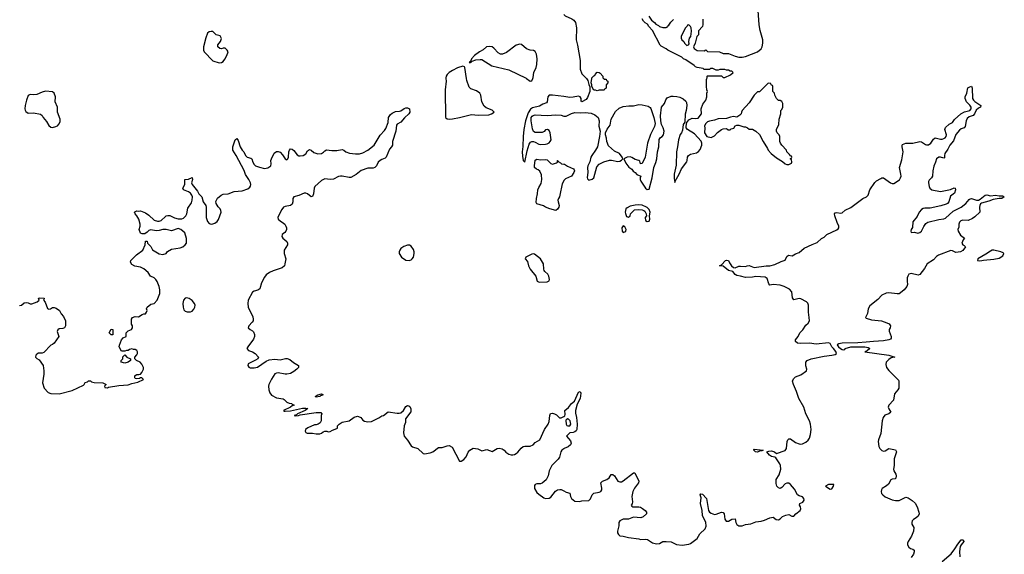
# Model space of a CAD drawing. Header units: inches. Extents: x 2396598 to 2566999, y 262085 to 451979.
# Tile 241 of 256: x 2533690 to 2545111, y 354481 to 360684. Entities that reach past the tile are written whole.
import ezdxf

# ---------------------------------------------------------------- set-up
doc = ezdxf.new("R2010")
doc.units = ezdxf.units.IN
doc.header["$MEASUREMENT"] = 0
for name, color, linetype in [('C5335', 7, 'Continuous'), ('C5336', 7, 'Continuous'), ('C5345', 7, 'Continuous'), ('C5346', 7, 'Continuous')]:
    doc.layers.add(name, color=color, linetype=linetype)

msp = doc.modelspace()

# ---------------------------------------------------------------- linework, layer by layer
at = {"layer": 'C5335', "color": 5}
for points, elevation in [([(2538635, 360000), (2538637, 359970), (2538624, 359870), (2538628, 359550), (2538650, 359535), (2538670, 359530), (2538710, 359532), (2538790, 359549), (2538930, 359585), (2539010, 359577), (2539130, 359582), (2539164, 359590), (2539195, 359610), (2539170, 359634), (2539102, 359662), (2539079, 359679), (2539052, 359732), (2539038, 359810), (2539026, 359830), (2538990, 359858), (2538923, 359883), (2538903, 359903), (2538877, 359977), (2538874, 360000)], 40), ([(2539569, 360000), (2539610, 359971), (2539630, 359975), (2539642, 360000)], 40), ([(2540000, 359792), (2539870, 359810), (2539831, 359809), (2539816, 359790), (2539810, 359730), (2539799, 359721), (2539757, 359703), (2539719, 359681), (2539638, 359662), (2539615, 359645), (2539590, 359602), (2539559, 359510), (2539538, 359410), (2539529, 359330), (2539526, 359214), (2539519, 359150), (2539521, 359101), (2539530, 359051), (2539550, 359032), (2539578, 359162), (2539600, 359240), (2539616, 359264), (2539630, 359272), (2539650, 359269), (2539670, 359263), (2539710, 359240), (2539730, 359235), (2539790, 359239), (2539810, 359243), (2539830, 359255), (2539845, 359270), (2539854, 359290), (2539843, 359370), (2539830, 359397), (2539813, 359410), (2539790, 359407), (2539773, 359387), (2539750, 359377), (2539670, 359377), (2539650, 359387), (2539637, 359417), (2539621, 359510), (2539624, 359550), (2539634, 359566), (2539646, 359574), (2539670, 359579), (2539810, 359571), (2539910, 359580), (2539970, 359577), (2540000, 359566)], 40), ([(2533690, 357368), (2533710, 357371), (2533743, 357397), (2533770, 357404), (2533790, 357399), (2533810, 357388), (2533830, 357386), (2533895, 357410), (2533915, 357430), (2533909, 357451), (2533923, 357457), (2533972, 357452), (2533978, 357450), (2533976, 357444), (2533965, 357430), (2533986, 357406), (2534012, 357332), (2534030, 357326), (2534046, 357330), (2534070, 357345), (2534090, 357345), (2534115, 357335), (2534151, 357311), (2534172, 357270), (2534200, 357240), (2534222, 357190), (2534222, 357130), (2534212, 357110), (2534190, 357101), (2534150, 357099), (2534133, 357087), (2534125, 357065), (2534143, 357010), (2534091, 356929), (2534070, 356914), (2534050, 356909), (2533970, 356824), (2533950, 356813), (2533910, 356813), (2533890, 356802), (2533878, 356790), (2533872, 356770), (2533891, 356751), (2533918, 356738), (2533962, 356670), (2533971, 356610), (2533971, 356571), (2533956, 356470), (2533976, 356410), (2534019, 356359), (2534050, 356347), (2534150, 356343), (2534300, 356380), (2534430, 356445), (2534438, 356450), (2534450, 356474), (2534476, 356484), (2534490, 356494), (2534510, 356494), (2534524, 356484), (2534553, 356473), (2534654, 356470), (2534694, 356450), (2534674, 356430), (2534678, 356418), (2534710, 356414), (2534720, 356420), (2534842, 356438), (2534950, 356447), (2534990, 356463), (2535062, 356478), (2535126, 356510), (2535107, 356527), (2535090, 356528), (2535079, 356521), (2535050, 356517), (2535030, 356522), (2535024, 356530), (2535025, 356550), (2535030, 356555), (2535050, 356567), (2535074, 356566), (2535090, 356571), (2535109, 356590), (2535113, 356607), (2535128, 356630), (2535128, 356650), (2535108, 356688), (2535086, 356710), (2535046, 356730), (2535026, 356750), (2535026, 356770), (2535050, 356794), (2535058, 356810), (2535058, 356830), (2535050, 356846), (2535030, 356858), (2535010, 356858), (2534990, 356866), (2534964, 356856), (2534950, 356846), (2534930, 356846), (2534910, 356838), (2534870, 356838), (2534846, 356890), (2534847, 356907), (2534870, 356971), (2534890, 356992), (2534926, 357010), (2534926, 357050), (2534948, 357072), (2534986, 357090), (2534998, 357110), (2534998, 357130), (2534988, 357150), (2534988, 357210), (2534998, 357230), (2535030, 357241), (2535070, 357238), (2535110, 357265), (2535130, 357272), (2535150, 357272), (2535162, 357290), (2535168, 357310), (2535162, 357330), (2535169, 357350), (2535210, 357385), (2535250, 357392), (2535284, 357430), (2535314, 357506), (2535315, 357550), (2535309, 357590), (2535285, 357645), (2535270, 357669), (2535249, 357690), (2535209, 357710), (2535182, 357750), (2535130, 357794), (2535092, 357812), (2535025, 357825), (2534990, 357844), (2534975, 357870), (2534979, 357890), (2535046, 357954), (2535118, 358010), (2535146, 358070), (2535150, 358114), (2535170, 358114), (2535172, 358092), (2535211, 358051), (2535232, 358012), (2535307, 357967), (2535350, 357961), (2535390, 357972), (2535406, 357994), (2535450, 358023), (2535550, 358036), (2535584, 358050), (2535609, 358070), (2535624, 358090), (2535625, 358145), (2535604, 358210), (2535561, 358250), (2535530, 358262), (2535450, 358233), (2535390, 358250), (2535350, 358248), (2535310, 358238), (2535275, 358235), (2535210, 358244), (2535190, 358238), (2535170, 358218), (2535140, 358200), (2535110, 358198), (2535090, 358208), (2535075, 358250), (2535089, 358290), (2535089, 358310), (2535074, 358370), (2535050, 358409), (2535029, 358430), (2535022, 358450), (2535025, 358455), (2535050, 358465), (2535070, 358461), (2535090, 358465), (2535150, 358445), (2535190, 358416), (2535250, 358359), (2535288, 358348), (2535310, 358348), (2535330, 358355), (2535380, 358400), (2535390, 358407), (2535410, 358411), (2535430, 358411), (2535486, 358386), (2535530, 358373), (2535570, 358372), (2535590, 358381), (2535619, 358410), (2535628, 358430), (2535642, 358498), (2535682, 358558), (2535691, 358589), (2535693, 358630), (2535686, 358650), (2535670, 358672), (2535650, 358687), (2535590, 358710), (2535584, 358730), (2535607, 358770), (2535606, 358830), (2535650, 358832), (2535690, 358852), (2535696, 358830), (2535682, 358790), (2535691, 358770), (2535753, 358693), (2535770, 358663), (2535803, 358630), (2535819, 358570), (2535849, 358529), (2535853, 358510), (2535854, 358390), (2535870, 358341), (2535890, 358320), (2535910, 358313), (2535930, 358315), (2535955, 358325), (2535979, 358341), (2535996, 358364), (2536027, 358450), (2536024, 358470), (2536015, 358490), (2535993, 358513), (2535969, 358550), (2535967, 358573), (2535986, 358614), (2536029, 358650), (2536050, 358659), (2536110, 358664), (2536178, 358690), (2536270, 358699), (2536337, 358723), (2536360, 358740), (2536368, 358752), (2536371, 358770), (2536367, 358790), (2536350, 358830), (2536309, 358889), (2536294, 358934), (2536202, 359110), (2536163, 359170), (2536161, 359210), (2536190, 359292), (2536210, 359304), (2536223, 359283), (2536247, 359207), (2536270, 359172), (2536290, 359150), (2536310, 359108), (2536330, 359090), (2536370, 359079), (2536382, 359070), (2536395, 359030), (2536410, 359002), (2536425, 358990), (2536470, 358972), (2536530, 358959), (2536570, 358965), (2536602, 358990), (2536608, 359010), (2536605, 359050), (2536611, 359070), (2536643, 359137), (2536670, 359155), (2536690, 359155), (2536710, 359147), (2536738, 359118), (2536770, 359071), (2536790, 359059), (2536801, 359070), (2536809, 359090), (2536813, 359150), (2536819, 359170), (2536830, 359185), (2536850, 359181), (2536870, 359167), (2536910, 359117), (2536930, 359105), (2536943, 359103), (2536979, 359110), (2537010, 359128), (2537030, 359164), (2537050, 359179), (2537070, 359170), (2537104, 359144), (2537150, 359126), (2537190, 359130), (2537214, 359146), (2537230, 359163), (2537250, 359173), (2537310, 359165), (2537370, 359166), (2537430, 359178), (2537450, 359170), (2537472, 359152), (2537514, 359134), (2537587, 359127), (2537630, 359129), (2537670, 359141), (2537728, 359170), (2537801, 359230), (2537870, 359344), (2537923, 359397), (2537939, 359421), (2537963, 359490), (2537970, 359550), (2537990, 359585), (2538010, 359600), (2538050, 359617), (2538097, 359623), (2538112, 359628), (2538150, 359654), (2538170, 359661), (2538190, 359661), (2538211, 359651), (2538216, 359610), (2538203, 359590), (2538154, 359546), (2538110, 359495), (2538070, 359473), (2538061, 359459), (2538055, 359390), (2538015, 359270), (2538013, 359230), (2538003, 359210), (2537978, 359182), (2537943, 359090), (2537930, 359078), (2537890, 359063), (2537870, 359050), (2537850, 359030), (2537829, 358990), (2537809, 358971), (2537790, 358963), (2537730, 358961), (2537650, 358933), (2537593, 358887), (2537530, 358855), (2537510, 358852), (2537432, 358868), (2537410, 358868), (2537390, 358863), (2537330, 358832), (2537290, 358828), (2537230, 358836), (2537190, 358820), (2537114, 358750), (2537106, 358730), (2537098, 358662), (2537087, 358633), (2537070, 358628), (2537030, 358662), (2537010, 358671), (2536990, 358670), (2536930, 358643), (2536871, 358630), (2536859, 358610), (2536858, 358570), (2536850, 358544), (2536830, 358527), (2536770, 358516), (2536750, 358508), (2536730, 358483), (2536693, 358410), (2536686, 358390), (2536690, 358370), (2536710, 358350), (2536750, 358324), (2536764, 358310), (2536778, 358290), (2536786, 358270), (2536785, 358250), (2536777, 358230), (2536765, 358215), (2536733, 358190), (2536731, 358170), (2536744, 358150), (2536788, 358110), (2536797, 358090), (2536795, 358070), (2536757, 358010), (2536759, 357970), (2536777, 357910), (2536767, 357850), (2536760, 357830), (2536736, 357804), (2536630, 357770), (2536589, 357750), (2536550, 357723), (2536530, 357697), (2536494, 357630), (2536477, 357563), (2536454, 357546), (2536410, 357536), (2536390, 357524), (2536339, 357430), (2536335, 357390), (2536341, 357350), (2536396, 357236), (2536400, 357210), (2536397, 357190), (2536387, 357173), (2536350, 357130), (2536340, 357110), (2536363, 357090), (2536390, 357075), (2536401, 357061), (2536413, 357033), (2536414, 357010), (2536403, 356977), (2536336, 356890), (2536326, 356870), (2536345, 356845), (2536390, 356830), (2536421, 356810), (2536459, 356770), (2536451, 356750), (2536427, 356733), (2536339, 356690), (2536335, 356670), (2536350, 356651), (2536365, 356645), (2536410, 356645), (2536450, 356653), (2536550, 356722), (2536583, 356737), (2536650, 356746), (2536710, 356737), (2536774, 356754), (2536793, 356753), (2536823, 356743), (2536866, 356706), (2536926, 356670), (2536926, 356650), (2536905, 356630), (2536870, 356601), (2536830, 356580), (2536790, 356570), (2536770, 356570), (2536690, 356587), (2536670, 356584), (2536650, 356573), (2536610, 356513), (2536580, 356450), (2536575, 356430), (2536579, 356390), (2536590, 356356), (2536610, 356328), (2536670, 356298), (2536745, 356285), (2536758, 356278), (2536788, 356248), (2536815, 356235), (2536842, 356230), (2536850, 356222), (2536873, 356213), (2536850, 356202), (2536833, 356187), (2536752, 356150), (2536761, 356141), (2536770, 356141), (2536830, 356147), (2536970, 356176), (2537010, 356178), (2537031, 356171), (2537002, 356150), (2536912, 356110), (2536902, 356098), (2536874, 356090), (2536887, 356087), (2536926, 356090), (2536942, 356098), (2537128, 356128), (2537185, 356125), (2537196, 356110), (2537188, 356092), (2537186, 356030), (2537174, 356006), (2537151, 355989), (2537130, 355983), (2537110, 355983), (2537032, 355950), (2537005, 355930), (2537002, 355910), (2537010, 355894), (2537025, 355885), (2537085, 355885), (2537130, 355878), (2537170, 355878), (2537190, 355885), (2537210, 355902), (2537230, 355911), (2537251, 355911), (2537270, 355902), (2537290, 355905), (2537318, 355922), (2537349, 355931), (2537375, 355945), (2537378, 355970), (2537395, 355990), (2537430, 356016), (2537510, 356031), (2537570, 356074), (2537610, 356083), (2537621, 356081), (2537647, 356067), (2537670, 356038), (2537690, 356026), (2537730, 356019), (2537770, 356023), (2537856, 356064), (2537890, 356086), (2537910, 356091), (2537966, 356134), (2538070, 356117), (2538090, 356117), (2538110, 356123), (2538141, 356150), (2538170, 356196), (2538190, 356208), (2538204, 356204), (2538216, 356196), (2538227, 356170), (2538226, 356134), (2538167, 356053), (2538164, 356010), (2538150, 355970), (2538141, 355890), (2538150, 355852), (2538190, 355805), (2538230, 355741), (2538248, 355728), (2538308, 355708), (2538370, 355651), (2538386, 355646), (2538450, 355658), (2538484, 355670), (2538550, 355721), (2538590, 355719), (2538650, 355741), (2538670, 355743), (2538705, 355725), (2538790, 355562), (2538810, 355561), (2538841, 355579), (2538870, 355611), (2538894, 355666), (2538911, 355689), (2538950, 355712), (2539004, 355704), (2539050, 355681), (2539110, 355698), (2539170, 355672), (2539230, 355707), (2539250, 355711), (2539285, 355705), (2539310, 355691), (2539330, 355667), (2539363, 355643), (2539390, 355635), (2539410, 355635), (2539430, 355638), (2539450, 355649), (2539470, 355667), (2539506, 355714), (2539530, 355732), (2539550, 355736), (2539610, 355734), (2539646, 355750), (2539670, 355779), (2539722, 355810), (2539779, 355930), (2539819, 355990), (2539830, 356022), (2539838, 356090), (2539846, 356114), (2539870, 356119), (2539892, 356112), (2539918, 356098), (2539950, 356065), (2539970, 356066), (2540000, 356080)], 20), ([(2540000, 358815), (2539981, 358779), (2539957, 358650), (2539951, 358630), (2539939, 358610), (2539934, 358590), (2539935, 358570), (2539946, 358530), (2539944, 358510), (2539930, 358486), (2539910, 358470), (2539839, 358490), (2539790, 358510), (2539765, 358525), (2539690, 358549), (2539682, 358562), (2539683, 358610), (2539698, 358662), (2539702, 358710), (2539710, 358736), (2539737, 358783), (2539747, 358830), (2539743, 358883), (2539725, 358925), (2539703, 358943), (2539685, 358950), (2539663, 358970), (2539660, 358990), (2539670, 359055), (2539690, 359067), (2539730, 359059), (2539790, 359063), (2539810, 359059), (2539850, 359015), (2539870, 359007), (2539918, 359022), (2539929, 359030), (2539929, 359050), (2539934, 359050), (2539938, 359038), (2539964, 359024), (2539974, 359010), (2540000, 359007)], 20), ([(2540000, 355705), (2539979, 355690), (2539968, 355670), (2539953, 355607), (2539936, 355584), (2539861, 355510), (2539831, 355450), (2539822, 355390), (2539796, 355344), (2539750, 355307), (2539730, 355298), (2539690, 355298), (2539670, 355292), (2539662, 355278), (2539663, 355243), (2539690, 355198), (2539710, 355178), (2539770, 355135), (2539790, 355128), (2539830, 355133), (2539850, 355145), (2539906, 355214), (2539930, 355228), (2539954, 355234), (2539972, 355232), (2540000, 355218)], 20)]:
    msp.add_lwpolyline(points, dxfattribs=dict(at, elevation=elevation))
for points, elevation in [([(2533990, 359853), (2533950, 359845), (2533890, 359816), (2533852, 359812), (2533810, 359817), (2533790, 359804), (2533769, 359751), (2533752, 359690), (2533750, 359650), (2533753, 359633), (2533760, 359620), (2533790, 359599), (2533850, 359603), (2533930, 359587), (2533951, 359571), (2533961, 359550), (2534002, 359502), (2534030, 359455), (2534050, 359437), (2534070, 359434), (2534110, 359445), (2534130, 359453), (2534150, 359474), (2534159, 359501), (2534160, 359530), (2534130, 359610), (2534127, 359670), (2534102, 359730), (2534104, 359790), (2534090, 359832), (2534070, 359849)], 40), ([(2538190, 358069), (2538147, 358053), (2538112, 358030), (2538098, 358010), (2538091, 357990), (2538091, 357970), (2538118, 357930), (2538170, 357895), (2538209, 357891), (2538230, 357899), (2538244, 357910), (2538257, 357930), (2538264, 357970), (2538264, 357990), (2538257, 358017), (2538230, 358058), (2538210, 358068)], 40), ([(2539650, 357969), (2539630, 357964), (2539562, 357930), (2539552, 357910), (2539579, 357879), (2539591, 357830), (2539611, 357790), (2539678, 357710), (2539692, 357650), (2539717, 357637), (2539810, 357641), (2539830, 357654), (2539834, 357670), (2539828, 357710), (2539818, 357730), (2539781, 357761), (2539774, 357774), (2539769, 357790), (2539765, 357850), (2539730, 357909), (2539663, 357963)], 40), ([(2535630, 357456), (2535608, 357452), (2535591, 357430), (2535582, 357390), (2535585, 357350), (2535596, 357316), (2535610, 357301), (2535633, 357293), (2535670, 357295), (2535690, 357304), (2535710, 357324), (2535723, 357350), (2535725, 357370), (2535718, 357390), (2535690, 357427), (2535657, 357450)], 20), ([(2534750, 357026), (2534728, 357050), (2534750, 357094), (2534771, 357090), (2534770, 357026)], 20), ([(2534910, 356698), (2534869, 356709), (2534869, 356730), (2534888, 356750), (2534888, 356772), (2534910, 356794), (2534934, 356770), (2534974, 356750), (2534974, 356730), (2534950, 356709)], 20), ([(2537130, 356306), (2537118, 356310), (2537150, 356333), (2537190, 356341), (2537212, 356332), (2537180, 356320), (2537170, 356310)], 20)]:
    msp.add_lwpolyline(points, close=True, dxfattribs=dict(at, elevation=elevation))
at = {"layer": 'C5336', "color": 5, "elevation": 40}
msp.add_lwpolyline([(2535930, 360549), (2535910, 360549), (2535890, 360542), (2535870, 360528), (2535848, 360472), (2535824, 360370), (2535821, 360330), (2535831, 360310), (2535930, 360205), (2536003, 360183), (2536030, 360186), (2536050, 360198), (2536070, 360225), (2536094, 360270), (2536108, 360310), (2536098, 360330), (2536072, 360352), (2536050, 360354), (2536030, 360346), (2536010, 360349), (2535988, 360368), (2535987, 360393), (2536019, 360430), (2536033, 360467), (2536015, 360495), (2535969, 360509)], close=True, dxfattribs=at)
for points in [[(2539642, 360000), (2539648, 360012), (2539654, 360070), (2539682, 360130), (2539690, 360163), (2539691, 360231), (2539685, 360285), (2539670, 360316), (2539650, 360325), (2539610, 360330), (2539570, 360347), (2539510, 360396), (2539490, 360401), (2539450, 360387), (2539337, 360303), (2539290, 360284), (2539266, 360286), (2539240, 360300), (2539190, 360354), (2539170, 360369), (2539134, 360374), (2539105, 360370), (2539067, 360333), (2539022, 360310), (2538965, 360270), (2538932, 360230), (2538920, 360200), (2538902, 360190), (2538910, 360185), (2538926, 360190), (2538922, 360198), (2538930, 360194), (2538938, 360202), (2538983, 360217), (2539030, 360223), (2539050, 360221), (2539168, 360148), (2539364, 360104), (2539564, 360004), (2539569, 360000)], [(2538874, 360000), (2538855, 360130), (2538850, 360138), (2538830, 360144), (2538770, 360126), (2538710, 360095), (2538671, 360070), (2538650, 360049), (2538637, 360030), (2538634, 360010), (2538635, 360000)]]:
    msp.add_lwpolyline(points, dxfattribs=at)
at = {"layer": 'C5345', "color": 5}
for points, elevation in [([(2540000, 359566), (2540004, 359564), (2540030, 359564), (2540090, 359597), (2540130, 359606), (2540190, 359603), (2540250, 359607), (2540320, 359600), (2540362, 359582), (2540401, 359550), (2540411, 359510), (2540409, 359449), (2540423, 359390), (2540417, 359330), (2540392, 359210), (2540370, 359170), (2540325, 359110), (2540316, 359090), (2540304, 359036), (2540282, 358990), (2540278, 358970), (2540282, 358910), (2540274, 358854), (2540277, 358837), (2540290, 358824), (2540330, 358834), (2540350, 358851), (2540385, 358975), (2540413, 359007), (2540466, 359034), (2540530, 359053), (2540555, 359055), (2540630, 359039), (2540650, 359042), (2540670, 359053), (2540685, 359070), (2540679, 359090), (2540646, 359130), (2540590, 359159), (2540520, 359220), (2540500, 359270), (2540496, 359310), (2540485, 359350), (2540486, 359370), (2540506, 359414), (2540538, 359462), (2540549, 359531), (2540600, 359620), (2540643, 359657), (2540690, 359675), (2540756, 359684), (2540810, 359684), (2540870, 359702), (2540910, 359697), (2540979, 359679), (2541004, 359664), (2541012, 359652), (2541046, 359550), (2541061, 359479), (2541055, 359445), (2541008, 359352), (2540972, 359250), (2540946, 359090), (2540910, 359014), (2540892, 359012), (2540882, 359042), (2540871, 359051), (2540830, 359061), (2540790, 359085), (2540771, 359091), (2540735, 359090), (2540699, 359070), (2540720, 359020), (2540754, 358974), (2540790, 358950), (2540807, 358927), (2540831, 358911), (2540849, 358889), (2540896, 358870), (2540888, 358850), (2540887, 358830), (2540893, 358810), (2540948, 358728), (2540970, 358714), (2540990, 358719), (2541025, 358850), (2541047, 358970), (2541070, 359027), (2541081, 359070), (2541088, 359150), (2541102, 359210), (2541107, 359293), (2541123, 359317), (2541141, 359330), (2541158, 359350), (2541164, 359390), (2541155, 359430), (2541135, 359470), (2541127, 359510), (2541123, 359570), (2541136, 359670), (2541168, 359710), (2541184, 359756), (2541201, 359779), (2541245, 359795), (2541270, 359798), (2541314, 359794), (2541346, 359786), (2541386, 359766), (2541417, 359737), (2541424, 359724), (2541429, 359690), (2541421, 359630), (2541410, 359588), (2541404, 359496), (2541387, 359467), (2541378, 359402), (2541365, 359370), (2541350, 359351), (2541330, 359290), (2541322, 359210), (2541310, 359149), (2541304, 358996), (2541282, 358890), (2541282, 358842), (2541290, 358794), (2541293, 358810), (2541339, 358890), (2541365, 358955), (2541427, 359033), (2541433, 359050), (2541436, 359090), (2541446, 359110), (2541470, 359122), (2541539, 359141), (2541564, 359156), (2541582, 359178), (2541601, 359230), (2541603, 359250), (2541595, 359275), (2541518, 359358), (2541435, 359410), (2541422, 359430), (2541419, 359450), (2541429, 359491), (2541450, 359522), (2541490, 359542), (2541530, 359538), (2541558, 359542), (2541598, 359590), (2541595, 359650), (2541615, 359705), (2541649, 359751), (2541662, 359790), (2541662, 359830), (2541669, 359850), (2541662, 359870), (2541658, 359910), (2541658, 359990), (2541662, 360000)], 40), ([(2540266, 360000), (2540280, 359980), (2540290, 359934), (2540304, 359904), (2540303, 359850), (2540278, 359782), (2540260, 359760), (2540210, 359732), (2540204, 359744), (2540201, 359770), (2540191, 359790), (2540170, 359798), (2540110, 359784), (2540070, 359783), (2540000, 359792)], 40), ([(2540464, 360000), (2540470, 359994), (2540493, 359993), (2540498, 359978), (2540514, 359970), (2540514, 359950), (2540494, 359930), (2540494, 359890), (2540478, 359882), (2540470, 359866), (2540410, 359866), (2540390, 359858), (2540370, 359866), (2540350, 359866), (2540326, 359910), (2540326, 359930), (2540318, 359950), (2540325, 360000)], 40), ([(2540000, 355218), (2540030, 355203), (2540071, 355190), (2540079, 355150), (2540091, 355130), (2540130, 355097), (2540185, 355095), (2540210, 355101), (2540290, 355106), (2540310, 355125), (2540329, 355170), (2540348, 355192), (2540410, 355200), (2540430, 355211), (2540441, 355230), (2540441, 355250), (2540432, 355310), (2540449, 355330), (2540499, 355350), (2540527, 355370), (2540550, 355406), (2540570, 355407), (2540590, 355391), (2540630, 355331), (2540650, 355320), (2540670, 355323), (2540690, 355332), (2540810, 355428), (2540827, 355427), (2540871, 355329), (2540868, 355310), (2540822, 355250), (2540801, 355210), (2540790, 355150), (2540797, 355090), (2540793, 355067), (2540784, 355050), (2540790, 355038), (2540802, 355030), (2540870, 355030), (2540890, 355026), (2540914, 355014), (2540947, 354990), (2540961, 354970), (2540961, 354950), (2540923, 354917), (2540896, 354904), (2540810, 354910), (2540750, 354890), (2540690, 354890), (2540650, 354871), (2540639, 354850), (2540639, 354810), (2540623, 354750), (2540626, 354730), (2540636, 354710), (2540650, 354696), (2540691, 354691), (2540750, 354674), (2540870, 354661), (2540890, 354654), (2540950, 354657), (2540971, 354651), (2541030, 354615), (2541077, 354603), (2541110, 354605), (2541150, 354631), (2541189, 354631), (2541245, 354625), (2541310, 354594), (2541375, 354585), (2541450, 354599), (2541470, 354608), (2541550, 354663), (2541580, 354720), (2541643, 354777), (2541653, 354807), (2541650, 354854), (2541618, 354910), (2541612, 354930), (2541607, 354990), (2541587, 355070), (2541595, 355135), (2541585, 355170), (2541590, 355182), (2541610, 355177), (2541657, 355130), (2541681, 354990), (2541693, 354970), (2541710, 354958), (2541750, 354944), (2541770, 354945), (2541830, 354970), (2541850, 354966), (2541863, 354950), (2541870, 354890), (2541886, 354866), (2541910, 354865), (2541950, 354887), (2541991, 354891), (2541995, 354850), (2542010, 354825), (2542030, 354813), (2542070, 354813), (2542110, 354825), (2542170, 354833), (2542230, 354859), (2542290, 354865), (2542330, 354875), (2542390, 354904), (2542430, 354912), (2542466, 354886), (2542490, 354882), (2542510, 354891), (2542539, 354921), (2542575, 354935), (2542610, 354942), (2542645, 354925), (2542670, 354925), (2542693, 354950), (2542742, 354990), (2542750, 355010), (2542746, 355030), (2542736, 355050), (2542741, 355070), (2542773, 355087), (2542783, 355097), (2542788, 355110), (2542787, 355130), (2542770, 355147), (2542730, 355159), (2542714, 355170), (2542676, 355236), (2542630, 355290), (2542610, 355306), (2542590, 355308), (2542570, 355298), (2542530, 355255), (2542510, 355246), (2542490, 355253), (2542473, 355270), (2542464, 355304), (2542463, 355350), (2542498, 355402), (2542517, 355470), (2542514, 355510), (2542507, 355530), (2542461, 355601), (2542450, 355609), (2542410, 355615), (2542389, 355630), (2542358, 355670), (2542381, 355679), (2542410, 355682), (2542445, 355670), (2542470, 355651), (2542570, 355687), (2542586, 355710), (2542592, 355788), (2542599, 355810), (2542610, 355821), (2542630, 355821), (2542690, 355780), (2542730, 355763), (2542750, 355759), (2542770, 355763), (2542810, 355781), (2542835, 355805), (2542850, 355830), (2542863, 355870), (2542870, 355930), (2542864, 355990), (2542850, 356030), (2542809, 356110), (2542785, 356190), (2542726, 356290), (2542702, 356370), (2542665, 356450), (2542653, 356490), (2542665, 356515), (2542690, 356541), (2542750, 356563), (2542815, 356610), (2542819, 356630), (2542809, 356669), (2542809, 356709), (2542824, 356730), (2542870, 356750), (2543021, 356779), (2543109, 356790), (2543150, 356801), (2543165, 356810), (2543155, 356835), (2543130, 356870), (2543109, 356889), (2543090, 356926), (2543073, 356933), (2542930, 356918), (2542850, 356929), (2542750, 356925), (2542714, 356930), (2542687, 356950), (2542690, 356970), (2542718, 357010), (2542738, 357050), (2542773, 357087), (2542810, 357138), (2542837, 357163), (2542850, 357190), (2542849, 357230), (2542839, 357290), (2542840, 357370), (2542833, 357393), (2542818, 357410), (2542750, 357445), (2542730, 357450), (2542670, 357434), (2542655, 357455), (2542645, 357525), (2542618, 357558), (2542556, 357590), (2542510, 357605), (2542430, 357610), (2542390, 357605), (2542378, 357618), (2542360, 357680), (2542350, 357690), (2542337, 357697), (2542230, 357706), (2542190, 357698), (2542110, 357694), (2542050, 357710), (2542010, 357715), (2541990, 357729), (2541961, 357761), (2541910, 357775), (2541850, 357823), (2541806, 357830), (2541830, 357838), (2541878, 357890), (2541890, 357895), (2541912, 357890), (2541922, 357862), (2541947, 357827), (2541970, 357810), (2541990, 357804), (2542030, 357823), (2542050, 357826), (2542110, 357822), (2542130, 357830), (2542150, 357832), (2542210, 357807), (2542350, 357830), (2542392, 357828), (2542450, 357842), (2542523, 357877), (2542568, 357892), (2542590, 357935), (2542609, 357950), (2542650, 357946), (2542690, 357969), (2542730, 357983), (2542790, 358032), (2542883, 358077), (2542941, 358099), (2542990, 358144), (2543020, 358160), (2543054, 358190), (2543170, 358245), (2543183, 358257), (2543190, 358270), (2543191, 358290), (2543171, 358330), (2543144, 358410), (2543141, 358430), (2543150, 358444), (2543170, 358448), (2543210, 358439), (2543230, 358445), (2543266, 358474), (2543330, 358504), (2543470, 358610), (2543513, 358630), (2543533, 358650), (2543552, 358710), (2543610, 358795), (2543630, 358813), (2543677, 358843), (2543690, 358849), (2543710, 358849), (2543790, 358792), (2543810, 358782), (2543830, 358782), (2543894, 358826), (2543908, 358850), (2543913, 358870), (2543912, 358892), (2543897, 358970), (2543923, 359057), (2543938, 359150), (2543925, 359210), (2543925, 359230), (2543930, 359235), (2543970, 359250), (2544050, 359252), (2544130, 359270), (2544150, 359267), (2544196, 359236), (2544210, 359232), (2544230, 359233), (2544259, 359250), (2544290, 359296), (2544310, 359314), (2544370, 359299), (2544390, 359299), (2544410, 359304), (2544425, 359315), (2544437, 359330), (2544442, 359350), (2544421, 359410), (2544430, 359434), (2544470, 359473), (2544510, 359493), (2544535, 359525), (2544607, 359590), (2544650, 359616), (2544710, 359632), (2544728, 359650), (2544727, 359670), (2544712, 359692), (2544674, 359730), (2544656, 359770), (2544658, 359790), (2544676, 359830), (2544688, 359892), (2544710, 359907), (2544730, 359911), (2544738, 359890), (2544742, 359770), (2544753, 359750), (2544770, 359735), (2544838, 359690), (2544834, 359670), (2544810, 359657), (2544785, 359635), (2544765, 359590), (2544750, 359574), (2544703, 359557), (2544681, 359539), (2544667, 359510), (2544657, 359443), (2544647, 359430), (2544610, 359417), (2544590, 359404), (2544550, 359351), (2544520, 359280), (2544480, 359230), (2544457, 359183), (2544422, 359130), (2544416, 359110), (2544417, 359083), (2544410, 359078), (2544370, 359089), (2544350, 359089), (2544323, 359070), (2544314, 359030), (2544295, 358985), (2544280, 358930), (2544278, 358870), (2544268, 358850), (2544239, 358821), (2544232, 358808), (2544230, 358790), (2544239, 358750), (2544248, 358730), (2544270, 358709), (2544370, 358690), (2544485, 358715), (2544530, 358735), (2544541, 358730), (2544544, 358710), (2544534, 358670), (2544485, 358635), (2544468, 358572), (2544450, 358550), (2544438, 358542), (2544376, 358524), (2544250, 358497), (2544190, 358498), (2544170, 358493), (2544150, 358481), (2544124, 358450), (2544099, 358401), (2544050, 358337), (2544046, 358274), (2544031, 358250), (2544026, 358230), (2544030, 358214), (2544070, 358219), (2544109, 358209), (2544130, 358213), (2544152, 358230), (2544176, 358284), (2544202, 358318), (2544225, 358335), (2544353, 358367), (2544410, 358372), (2544430, 358381), (2544519, 358461), (2544610, 358510), (2544664, 358550), (2544704, 358596), (2544716, 358604), (2544730, 358609), (2544790, 358589), (2544810, 358590), (2544830, 358600), (2544890, 358650), (2544910, 358652), (2544950, 358640), (2545010, 358649), (2545050, 358642), (2545090, 358641), (2545111, 358630), (2545082, 358610), (2545050, 358610), (2544981, 358599), (2544930, 358577), (2544845, 358555), (2544834, 358546), (2544825, 358530), (2544822, 358510), (2544825, 358450), (2544770, 358396), (2544743, 358377), (2544690, 358353), (2544630, 358358), (2544608, 358352), (2544590, 358334), (2544583, 358310), (2544582, 358278), (2544571, 358250), (2544576, 358230), (2544604, 358184), (2544650, 358150), (2544635, 358130), (2544618, 358090), (2544631, 358071), (2544645, 358065), (2544662, 358050), (2544630, 358005), (2544602, 357990), (2544550, 357981), (2544510, 358002), (2544490, 358005), (2544347, 357953), (2544324, 357936), (2544290, 357899), (2544215, 357850), (2544184, 357796), (2544130, 357727), (2544110, 357718), (2544030, 357738), (2544005, 357730), (2543991, 357710), (2543986, 357690), (2543984, 357650), (2543988, 357610), (2543982, 357590), (2543950, 357550), (2543907, 357513), (2543890, 357504), (2543870, 357503), (2543770, 357515), (2543741, 357510), (2543690, 357488), (2543642, 357438), (2543550, 357364), (2543533, 357330), (2543524, 357276), (2543499, 357230), (2543510, 357222), (2543570, 357202), (2543687, 357190), (2543750, 357168), (2543774, 357154), (2543790, 357130), (2543786, 357110), (2543774, 357090), (2543776, 357070), (2543798, 357010), (2543799, 356990), (2543790, 356978), (2543771, 356969), (2543710, 356959), (2543592, 356952), (2543510, 356941), (2543410, 356934), (2543230, 356930), (2543190, 356924), (2543172, 356910), (2543188, 356888), (2543210, 356870), (2543230, 356858), (2543246, 356854), (2543262, 356858), (2543266, 356870), (2543330, 356887), (2543494, 356890), (2543530, 356881), (2543552, 356870), (2543520, 356840), (2543494, 356830), (2543772, 356792), (2543842, 356770), (2543800, 356760), (2543770, 356743), (2543741, 356710), (2543735, 356685), (2543746, 356650), (2543770, 356614), (2543882, 356502), (2543888, 356488), (2543887, 356410), (2543876, 356390), (2543836, 356344), (2543826, 356270), (2543771, 356210), (2543764, 356190), (2543770, 356170), (2543793, 356130), (2543771, 356110), (2543725, 356095), (2543705, 356070), (2543695, 356030), (2543677, 355883), (2543651, 355810), (2543648, 355788), (2543657, 355730), (2543666, 355710), (2543690, 355687), (2543710, 355678), (2543730, 355680), (2543770, 355707), (2543790, 355706), (2543850, 355692), (2543860, 355670), (2543834, 355590), (2543834, 355510), (2543825, 355470), (2543830, 355450), (2543851, 355410), (2543856, 355390), (2543854, 355366), (2543843, 355357), (2543810, 355352), (2543796, 355344), (2543766, 355294), (2543745, 355275), (2543695, 355245), (2543685, 355230), (2543683, 355210), (2543687, 355187), (2543700, 355170), (2543730, 355147), (2543810, 355113), (2543850, 355104), (2543893, 355107), (2543970, 355142), (2543997, 355137), (2544044, 355104), (2544075, 355075), (2544101, 355030), (2544120, 354970), (2544122, 354950), (2544110, 354923), (2544090, 354904), (2544056, 354884), (2544042, 354870), (2544038, 354850), (2544040, 354830), (2544060, 354790), (2544057, 354750), (2544034, 354690), (2543994, 354630), (2543987, 354610), (2543987, 354590), (2544004, 354564), (2544021, 354550), (2544050, 354540), (2544065, 354530), (2544064, 354510), (2544056, 354484), (2544030, 354442)], 20), ([(2540000, 359007), (2540010, 359006), (2540045, 358985), (2540115, 358955), (2540123, 358943), (2540125, 358930), (2540118, 358910), (2540091, 358870), (2540022, 358838), (2540002, 358818), (2540000, 358815)], 20), ([(2540000, 356080), (2540014, 356086), (2540017, 356103), (2540013, 356150), (2540057, 356183), (2540090, 356232), (2540124, 356256), (2540170, 356361), (2540190, 356371), (2540198, 356350), (2540192, 356290), (2540156, 356224), (2540137, 356150), (2540138, 356118), (2540150, 356070), (2540158, 355990), (2540153, 355930), (2540145, 355915), (2540130, 355901), (2540110, 355893), (2540071, 355889), (2540034, 355850), (2540079, 355799), (2540085, 355770), (2540078, 355750), (2540053, 355727), (2540007, 355710), (2540000, 355705)], 20), ([(2544390, 354397), (2544493, 354487), (2544537, 354543), (2544570, 354598), (2544610, 354650), (2544633, 354650), (2544640, 354630), (2544609, 354591), (2544600, 354570), (2544592, 354512), (2544594, 354450)], 20)]:
    msp.add_lwpolyline(points, dxfattribs=dict(at, elevation=elevation))
for points, elevation in [([(2542370, 359946), (2542271, 359849), (2542250, 359846), (2542210, 359808), (2542150, 359718), (2542071, 359630), (2542061, 359610), (2542058, 359590), (2542045, 359575), (2542010, 359555), (2541970, 359562), (2541934, 359554), (2541890, 359536), (2541790, 359535), (2541750, 359518), (2541690, 359508), (2541670, 359498), (2541645, 359475), (2541632, 359450), (2541638, 359430), (2541632, 359370), (2541662, 359330), (2541710, 359316), (2541750, 359336), (2541783, 359377), (2541830, 359411), (2541850, 359419), (2541890, 359422), (2541907, 359407), (2541930, 359406), (2541944, 359416), (2541974, 359426), (2541990, 359454), (2542010, 359462), (2542030, 359462), (2542090, 359442), (2542110, 359442), (2542134, 359430), (2542153, 359413), (2542190, 359412), (2542230, 359392), (2542271, 359351), (2542312, 359270), (2542365, 359190), (2542371, 359170), (2542405, 359130), (2542470, 359081), (2542540, 359040), (2542570, 359012), (2542590, 359002), (2542610, 359002), (2542642, 359018), (2542646, 359030), (2542642, 359062), (2542628, 359070), (2542642, 359078), (2542646, 359090), (2542642, 359102), (2542630, 359106), (2542620, 359120), (2542589, 359149), (2542586, 359170), (2542530, 359228), (2542515, 359250), (2542508, 359272), (2542508, 359330), (2542498, 359350), (2542478, 359370), (2542469, 359390), (2542469, 359410), (2542494, 359470), (2542499, 359530), (2542517, 359590), (2542518, 359630), (2542530, 359642), (2542542, 359670), (2542542, 359710), (2542530, 359735), (2542510, 359748), (2542490, 359748), (2542468, 359770), (2542448, 359810), (2542446, 359830), (2542426, 359850), (2542426, 359910), (2542422, 359922), (2542407, 359927), (2542402, 359942)], 40), ([(2540870, 358537), (2540830, 358533), (2540770, 358519), (2540737, 358503), (2540722, 358490), (2540715, 358450), (2540717, 358437), (2540730, 358401), (2540750, 358391), (2540770, 358407), (2540776, 358430), (2540801, 358459), (2540823, 358477), (2540870, 358481), (2540910, 358479), (2540930, 358472), (2540942, 358462), (2540957, 358430), (2540960, 358410), (2540946, 358390), (2540950, 358355), (2540970, 358343), (2540990, 358346), (2541001, 358370), (2540996, 358410), (2541003, 358450), (2540990, 358480), (2540970, 358504), (2540959, 358510), (2540910, 358532)], 40), ([(2540690, 358292), (2540675, 358270), (2540678, 358230), (2540690, 358216), (2540710, 358221), (2540720, 358230), (2540724, 358250), (2540710, 358281)], 40), ([(2544990, 358010), (2544970, 358008), (2544950, 358000), (2544898, 357962), (2544804, 357910), (2544798, 357890), (2544826, 357886), (2544850, 357889), (2544870, 357895), (2544990, 357906), (2545050, 357918), (2545095, 357945), (2545107, 357970), (2545099, 357979), (2545072, 357992)], 40), ([(2540047, 356053), (2540030, 356042), (2540026, 356034), (2540027, 355990), (2540037, 355977), (2540050, 355971), (2540070, 355972), (2540082, 355990), (2540074, 356030), (2540055, 356050)], 20), ([(2542250, 355667), (2542225, 355670), (2542204, 355690), (2542205, 355695), (2542210, 355701), (2542314, 355690), (2542300, 355680), (2542270, 355678)], 20), ([(2543070, 355292), (2543037, 355270), (2543090, 355236), (2543110, 355242), (2543130, 355270), (2543134, 355290)], 20)]:
    msp.add_lwpolyline(points, close=True, dxfattribs=dict(at, elevation=elevation))
at = {"layer": 'C5346', "color": 5, "elevation": 40}
for points in [[(2541614, 360690), (2541614, 360630), (2541610, 360606), (2541564, 360556), (2541562, 360510), (2541545, 360490), (2541527, 360413), (2541505, 360370), (2541512, 360350), (2541550, 360327), (2541630, 360322), (2541650, 360334), (2541670, 360314), (2541807, 360313), (2541850, 360292), (2541910, 360292), (2541990, 360261), (2542030, 360251), (2542070, 360251), (2542110, 360259), (2542250, 360311), (2542290, 360345), (2542301, 360370), (2542309, 360410), (2542309, 360450), (2542279, 360559), (2542266, 360626), (2542257, 360790)], [(2540000, 360743), (2540016, 360730), (2540096, 360696), (2540118, 360678), (2540136, 360650), (2540149, 360590), (2540144, 360450), (2540162, 360390), (2540190, 360210), (2540191, 360110), (2540210, 360056), (2540255, 360015), (2540266, 360000)], [(2541662, 360000), (2541666, 360010), (2541666, 360030), (2541670, 360034), (2541830, 360034), (2541850, 360014), (2541870, 360014), (2541936, 360044), (2541966, 360070), (2541950, 360086), (2541930, 360086), (2541910, 360098), (2541890, 360098), (2541870, 360106), (2541810, 360106), (2541790, 360098), (2541770, 360098), (2541730, 360118), (2541704, 360116), (2541690, 360106), (2541630, 360106), (2541616, 360116), (2541550, 360128), (2541530, 360138), (2541514, 360154), (2541418, 360218), (2541390, 360229), (2541369, 360249), (2541209, 360329), (2541190, 360348), (2541130, 360378), (2541118, 360390), (2541030, 360558), (2540986, 360606), (2540972, 360632), (2540946, 360646), (2540926, 360666), (2540910, 360695)], [(2540986, 360726), (2541020, 360680), (2541053, 360653), (2541070, 360631), (2541098, 360618), (2541110, 360607), (2541150, 360592), (2541187, 360593), (2541202, 360598), (2541206, 360610), (2541220, 360620), (2541243, 360657), (2541275, 360685)], [(2540325, 360000), (2540326, 360010), (2540350, 360034), (2540362, 360038), (2540366, 360050), (2540390, 360074), (2540410, 360072), (2540424, 360064), (2540454, 360030), (2540454, 360010), (2540464, 360000)]]:
    msp.add_lwpolyline(points, dxfattribs=at)
msp.add_lwpolyline([(2541450, 360626), (2541438, 360622), (2541434, 360610), (2541410, 360586), (2541362, 360490), (2541362, 360470), (2541372, 360450), (2541392, 360430), (2541402, 360410), (2541430, 360385), (2541448, 360392), (2541454, 360406), (2541453, 360430), (2541461, 360470), (2541475, 360490), (2541482, 360550), (2541478, 360590), (2541470, 360606)], close=True, dxfattribs=at)

doc.saveas('drawing.dxf')
